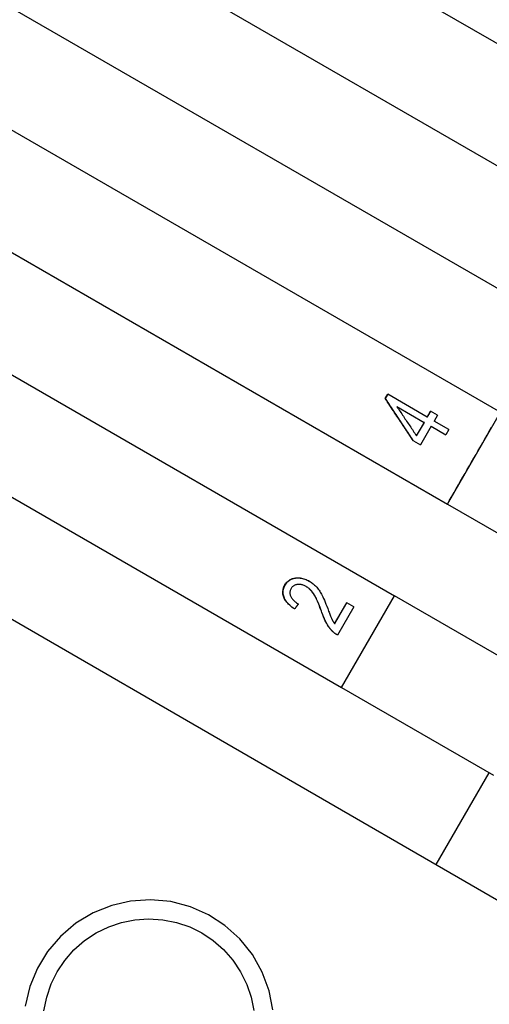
# Model space of a CAD drawing. Header units: millimetres. Extents: x 1072 to 3661, y 438 to 1500.
# Tile 7 of 19: x 1337 to 1351, y 963 to 991. Entities that reach past the tile are written whole.
import ezdxf

# ---------------------------------------------------------------- set-up
doc = ezdxf.new("R2010")
doc.units = ezdxf.units.MM
doc.layers.add('DETAIL', color=2, linetype='Continuous')

msp = doc.modelspace()

# ---------------------------------------------------------------- linework, layer by layer
at = {"layer": 'DETAIL'}
for p, q in [((1322.615, 1006.427), (1355.484, 987.451)), ((1321.115, 1003.829), (1353.984, 984.852)), ((1319.615, 1001.231), (1352.484, 982.254)), ((1318.115, 998.633), (1350.984, 979.656)), ((1316.615, 996.035), (1349.484, 977.058)), ((1315.115, 993.437), (1347.984, 974.46)), ((1313.615, 990.839), (1346.484, 971.862)), ((1312.548, 987.991), (1377.5, 950.491)), ((1347.722, 980.047), (1347.793, 980.168)), ((1347.729, 980.043), (1347.722, 980.047)), ((1348.912, 979.522), (1347.793, 980.168)), ((1348.049, 979.821), (1348.826, 979.372)), ((1348.912, 979.522), (1349.007, 979.685)), ((1349.202, 979.573), (1349.007, 979.685)), ((1349.484, 977.058), (1350.984, 979.656)), ((1348.607, 978.992), (1348.826, 979.372)), ((1348.611, 978.99), (1348.83, 979.37)), ((1348.83, 979.37), (1348.826, 979.372)), ((1348.916, 979.519), (1348.912, 979.522)), ((1349.202, 979.573), (1349.108, 979.409)), ((1349.522, 979.17), (1349.108, 979.409)), ((1349.021, 979.26), (1348.717, 978.733)), ((1349.021, 979.26), (1349.436, 979.021)), ((1349.522, 979.17), (1349.436, 979.021)), ((1348.522, 978.846), (1348.717, 978.733)), ((1348.611, 978.99), (1348.607, 978.992)), ((1349.484, 977.058), (1353.788, 974.573)), ((1349.484, 977.058), (1349.484, 977.058)), ((1345.489, 974.717), (1345.484, 974.72)), ((1346.484, 971.862), (1347.984, 974.46)), ((1346.484, 971.862), (1347.984, 974.46)), ((1352.288, 971.975), (1347.984, 974.46)), ((1347.984, 974.46), (1347.984, 974.46)), ((1346.288, 973.67), (1346.631, 974.264)), ((1346.835, 974.146), (1346.373, 973.344)), ((1346.835, 974.146), (1346.631, 974.264)), ((1346.29, 973.668), (1346.288, 973.67)), ((1346.237, 973.445), (1346.235, 973.447)), ((1346.484, 971.862), (1350.788, 969.377)), ((1346.484, 971.862), (1346.484, 971.862)), ((1349.166, 966.849), (1350.666, 969.447))]:
    msp.add_line(p, q, dxfattribs=at)
at = {"layer": 'DETAIL', "flags": 128}
for points in [[(1348.522, 978.846), (1348.489, 978.896), (1348.455, 978.946), (1348.422, 978.996), (1348.389, 979.046), (1348.355, 979.096), (1348.322, 979.146), (1348.289, 979.196), (1348.255, 979.246), (1348.222, 979.296), (1348.189, 979.346), (1348.155, 979.396), (1348.122, 979.446), (1348.089, 979.496), (1348.055, 979.546), (1348.022, 979.596), (1347.989, 979.646), (1347.955, 979.696), (1347.922, 979.747), (1347.889, 979.797), (1347.855, 979.847), (1347.822, 979.897), (1347.789, 979.947), (1347.756, 979.997), (1347.722, 980.047)], [(1347.729, 980.043), (1347.732, 980.048), (1347.735, 980.053), (1347.738, 980.058), (1347.741, 980.063), (1347.744, 980.068), (1347.747, 980.073), (1347.75, 980.078), (1347.753, 980.083), (1347.756, 980.088), (1347.759, 980.093), (1347.762, 980.098), (1347.764, 980.103), (1347.767, 980.108), (1347.77, 980.113), (1347.773, 980.118), (1347.776, 980.124), (1347.779, 980.129), (1347.782, 980.134), (1347.785, 980.139), (1347.788, 980.144), (1347.791, 980.149), (1347.794, 980.154), (1347.797, 980.159), (1347.8, 980.164)], [(1348.526, 978.843), (1348.493, 978.893), (1348.46, 978.943), (1348.426, 978.993), (1348.393, 979.043), (1348.36, 979.093), (1348.327, 979.143), (1348.294, 979.193), (1348.26, 979.243), (1348.227, 979.293), (1348.194, 979.343), (1348.161, 979.393), (1348.127, 979.443), (1348.094, 979.493), (1348.061, 979.543), (1348.028, 979.593), (1347.995, 979.643), (1347.962, 979.693), (1347.928, 979.743), (1347.895, 979.793), (1347.862, 979.843), (1347.829, 979.893), (1347.796, 979.943), (1347.763, 979.993), (1347.729, 980.043)], [(1348.049, 979.821), (1348.072, 979.787), (1348.095, 979.752), (1348.118, 979.718), (1348.142, 979.683), (1348.165, 979.649), (1348.188, 979.614), (1348.211, 979.58), (1348.235, 979.545), (1348.258, 979.51), (1348.281, 979.476), (1348.304, 979.441), (1348.328, 979.407), (1348.351, 979.372), (1348.374, 979.338), (1348.397, 979.303), (1348.421, 979.269), (1348.444, 979.234), (1348.467, 979.2), (1348.49, 979.165), (1348.514, 979.13), (1348.537, 979.096), (1348.56, 979.061), (1348.583, 979.027), (1348.607, 978.992)], [(1348.916, 979.519), (1348.92, 979.526), (1348.924, 979.533), (1348.928, 979.54), (1348.932, 979.547), (1348.936, 979.553), (1348.94, 979.56), (1348.944, 979.567), (1348.948, 979.574), (1348.952, 979.581), (1348.956, 979.587), (1348.96, 979.594), (1348.964, 979.601), (1348.968, 979.608), (1348.972, 979.615), (1348.975, 979.622), (1348.979, 979.628), (1348.983, 979.635), (1348.987, 979.642), (1348.991, 979.649), (1348.995, 979.656), (1348.999, 979.662), (1349.003, 979.669), (1349.007, 979.676), (1349.011, 979.683)], [(1349.484, 977.058), (1349.546, 977.166), (1349.609, 977.275), (1349.671, 977.383), (1349.734, 977.491), (1349.796, 977.599), (1349.859, 977.708), (1349.921, 977.816), (1349.984, 977.924), (1350.046, 978.032), (1350.109, 978.141), (1350.171, 978.249), (1350.234, 978.357), (1350.296, 978.465), (1350.359, 978.574), (1350.421, 978.682), (1350.484, 978.79), (1350.546, 978.898), (1350.609, 979.007), (1350.671, 979.115), (1350.734, 979.223)], [(1344.879, 974.768), (1344.897, 974.796), (1344.916, 974.822), (1344.936, 974.846), (1344.958, 974.868), (1344.98, 974.888), (1345.005, 974.905), (1345.03, 974.921), (1345.057, 974.934), (1345.085, 974.945), (1345.114, 974.954), (1345.145, 974.961), (1345.177, 974.966), (1345.21, 974.968), (1345.243, 974.969), (1345.276, 974.968), (1345.309, 974.965), (1345.342, 974.96), (1345.375, 974.953), (1345.409, 974.944), (1345.442, 974.933), (1345.476, 974.92), (1345.51, 974.905), (1345.544, 974.889), (1345.578, 974.87)], [(1344.886, 974.764), (1344.904, 974.792), (1344.922, 974.818), (1344.942, 974.842), (1344.964, 974.864), (1344.987, 974.884), (1345.011, 974.901), (1345.036, 974.917), (1345.063, 974.93), (1345.09, 974.941), (1345.12, 974.95), (1345.15, 974.957), (1345.182, 974.962), (1345.215, 974.965), (1345.247, 974.966), (1345.28, 974.965), (1345.313, 974.962), (1345.346, 974.957), (1345.379, 974.95), (1345.412, 974.941), (1345.446, 974.931), (1345.479, 974.918), (1345.513, 974.903), (1345.546, 974.887), (1345.58, 974.869)], [(1345.152, 974.086), (1345.114, 974.113), (1345.078, 974.139), (1345.045, 974.166), (1345.014, 974.193), (1344.985, 974.22), (1344.958, 974.248), (1344.934, 974.276), (1344.912, 974.304), (1344.893, 974.332), (1344.876, 974.361), (1344.861, 974.39), (1344.848, 974.419), (1344.838, 974.448), (1344.83, 974.478), (1344.824, 974.507), (1344.821, 974.536), (1344.82, 974.565), (1344.822, 974.594), (1344.826, 974.623), (1344.832, 974.652), (1344.84, 974.681), (1344.851, 974.71), (1344.864, 974.739), (1344.879, 974.768)], [(1345.152, 974.087), (1345.114, 974.113), (1345.079, 974.139), (1345.047, 974.166), (1345.016, 974.193), (1344.988, 974.22), (1344.962, 974.247), (1344.938, 974.275), (1344.917, 974.303), (1344.898, 974.331), (1344.881, 974.359), (1344.866, 974.388), (1344.854, 974.417), (1344.844, 974.446), (1344.836, 974.475), (1344.831, 974.504), (1344.828, 974.534), (1344.827, 974.562), (1344.828, 974.591), (1344.832, 974.62), (1344.838, 974.649), (1344.847, 974.678), (1344.858, 974.707), (1344.871, 974.735), (1344.886, 974.764)], [(1345.053, 974.664), (1345.043, 974.646), (1345.036, 974.628), (1345.029, 974.609), (1345.024, 974.591), (1345.021, 974.572), (1345.02, 974.554), (1345.02, 974.535), (1345.022, 974.516), (1345.026, 974.497), (1345.031, 974.478), (1345.037, 974.458), (1345.046, 974.439), (1345.056, 974.419), (1345.067, 974.4), (1345.08, 974.381), (1345.094, 974.363), (1345.11, 974.345), (1345.128, 974.327), (1345.146, 974.309), (1345.167, 974.292), (1345.188, 974.275), (1345.212, 974.259), (1345.236, 974.243), (1345.262, 974.227)], [(1345.484, 974.72), (1345.463, 974.732), (1345.442, 974.742), (1345.421, 974.751), (1345.4, 974.759), (1345.379, 974.766), (1345.358, 974.771), (1345.338, 974.776), (1345.317, 974.779), (1345.296, 974.781), (1345.276, 974.782), (1345.255, 974.781), (1345.235, 974.779), (1345.215, 974.777), (1345.195, 974.772), (1345.177, 974.767), (1345.16, 974.761), (1345.143, 974.753), (1345.128, 974.744), (1345.113, 974.734), (1345.099, 974.722), (1345.086, 974.71), (1345.074, 974.696), (1345.063, 974.681), (1345.053, 974.664)], [(1345.912, 974.024), (1345.892, 974.078), (1345.873, 974.129), (1345.855, 974.178), (1345.836, 974.224), (1345.818, 974.267), (1345.8, 974.308), (1345.783, 974.347), (1345.766, 974.383), (1345.749, 974.417), (1345.732, 974.448), (1345.716, 974.476), (1345.7, 974.502), (1345.684, 974.526), (1345.668, 974.549), (1345.651, 974.571), (1345.634, 974.592), (1345.616, 974.612), (1345.599, 974.63), (1345.58, 974.648), (1345.562, 974.665), (1345.543, 974.68), (1345.524, 974.694), (1345.504, 974.708), (1345.484, 974.72)], [(1345.916, 974.022), (1345.896, 974.076), (1345.877, 974.127), (1345.859, 974.175), (1345.84, 974.221), (1345.822, 974.265), (1345.804, 974.306), (1345.787, 974.345), (1345.77, 974.381), (1345.753, 974.414), (1345.737, 974.445), (1345.72, 974.473), (1345.705, 974.499), (1345.689, 974.523), (1345.672, 974.546), (1345.656, 974.568), (1345.639, 974.589), (1345.621, 974.609), (1345.604, 974.628), (1345.585, 974.645), (1345.567, 974.662), (1345.548, 974.677), (1345.529, 974.691), (1345.509, 974.705), (1345.489, 974.717)], [(1345.578, 974.87), (1345.603, 974.855), (1345.628, 974.838), (1345.653, 974.821), (1345.676, 974.803), (1345.7, 974.784), (1345.722, 974.764), (1345.744, 974.744), (1345.765, 974.722), (1345.785, 974.7), (1345.806, 974.676), (1345.825, 974.65), (1345.845, 974.623), (1345.864, 974.595), (1345.882, 974.565), (1345.901, 974.534), (1345.919, 974.502), (1345.937, 974.466), (1345.956, 974.426), (1345.976, 974.382), (1345.997, 974.334), (1346.019, 974.281), (1346.042, 974.224), (1346.066, 974.162), (1346.091, 974.097)], [(1345.262, 974.227), (1345.258, 974.221), (1345.253, 974.215), (1345.248, 974.209), (1345.244, 974.203), (1345.239, 974.197), (1345.235, 974.191), (1345.23, 974.186), (1345.225, 974.18), (1345.221, 974.174), (1345.216, 974.168), (1345.212, 974.162), (1345.207, 974.156), (1345.202, 974.151), (1345.198, 974.145), (1345.193, 974.139), (1345.188, 974.133), (1345.184, 974.127), (1345.179, 974.121), (1345.175, 974.116), (1345.17, 974.11), (1345.165, 974.104), (1345.161, 974.098), (1345.156, 974.092), (1345.152, 974.086)], [(1346.091, 974.097), (1346.104, 974.06), (1346.117, 974.025), (1346.129, 973.993), (1346.14, 973.963), (1346.151, 973.935), (1346.161, 973.909), (1346.171, 973.885), (1346.18, 973.864), (1346.188, 973.844), (1346.195, 973.827), (1346.202, 973.812), (1346.209, 973.799), (1346.215, 973.787), (1346.221, 973.776), (1346.227, 973.764), (1346.233, 973.753), (1346.24, 973.742), (1346.246, 973.731), (1346.253, 973.721), (1346.26, 973.71), (1346.266, 973.7), (1346.273, 973.69), (1346.281, 973.68), (1346.288, 973.67)], [(1346.29, 973.668), (1346.305, 973.693), (1346.319, 973.718), (1346.333, 973.742), (1346.347, 973.767), (1346.362, 973.792), (1346.376, 973.817), (1346.39, 973.842), (1346.405, 973.866), (1346.419, 973.891), (1346.433, 973.916), (1346.448, 973.941), (1346.462, 973.965), (1346.476, 973.99), (1346.49, 974.015), (1346.505, 974.04), (1346.519, 974.064), (1346.533, 974.089), (1346.548, 974.114), (1346.562, 974.139), (1346.576, 974.163), (1346.59, 974.188), (1346.605, 974.213), (1346.619, 974.238), (1346.633, 974.262)], [(1346.235, 973.447), (1346.218, 973.463), (1346.202, 973.481), (1346.186, 973.498), (1346.171, 973.516), (1346.156, 973.535), (1346.141, 973.554), (1346.127, 973.573), (1346.113, 973.593), (1346.1, 973.614), (1346.087, 973.635), (1346.074, 973.656), (1346.061, 973.678), (1346.049, 973.701), (1346.037, 973.725), (1346.024, 973.75), (1346.012, 973.776), (1346, 973.803), (1345.987, 973.831), (1345.975, 973.861), (1345.962, 973.891), (1345.95, 973.923), (1345.937, 973.955), (1345.924, 973.989), (1345.912, 974.024)], [(1346.237, 973.445), (1346.221, 973.462), (1346.205, 973.479), (1346.189, 973.497), (1346.174, 973.515), (1346.159, 973.533), (1346.144, 973.552), (1346.13, 973.572), (1346.116, 973.592), (1346.103, 973.612), (1346.089, 973.633), (1346.077, 973.654), (1346.064, 973.676), (1346.052, 973.699), (1346.04, 973.723), (1346.028, 973.748), (1346.015, 973.774), (1346.003, 973.801), (1345.99, 973.829), (1345.978, 973.859), (1345.966, 973.889), (1345.953, 973.921), (1345.941, 973.953), (1345.928, 973.987), (1345.916, 974.022)], [(1346.373, 973.344), (1346.366, 973.348), (1346.36, 973.352), (1346.354, 973.355), (1346.347, 973.359), (1346.341, 973.363), (1346.335, 973.367), (1346.329, 973.371), (1346.323, 973.375), (1346.317, 973.379), (1346.311, 973.383), (1346.305, 973.387), (1346.3, 973.391), (1346.294, 973.396), (1346.288, 973.4), (1346.283, 973.404), (1346.277, 973.409), (1346.272, 973.413), (1346.266, 973.418), (1346.261, 973.423), (1346.255, 973.427), (1346.25, 973.432), (1346.245, 973.437), (1346.24, 973.442), (1346.235, 973.447)], [(1344.54, 962.732), (1344.433, 963.275), (1344.239, 963.797), (1343.958, 964.296), (1343.598, 964.744), (1343.175, 965.125), (1342.711, 965.426), (1342.2, 965.652), (1341.646, 965.799), (1341.073, 965.853), (1340.506, 965.815), (1339.97, 965.693), (1339.45, 965.484), (1338.958, 965.189), (1338.52, 964.815), (1338.152, 964.384), (1337.866, 963.914), (1337.653, 963.393), (1337.522, 962.834)], [(1338.05, 962.704), (1338.129, 963.095), (1338.257, 963.468), (1338.426, 963.812), (1338.64, 964.131), (1338.899, 964.429), (1339.198, 964.693), (1339.531, 964.913), (1339.885, 965.087), (1340.248, 965.21), (1340.624, 965.285), (1341.018, 965.312), (1341.416, 965.287), (1341.807, 965.208), (1342.18, 965.08), (1342.524, 964.91)], [(1342.524, 964.91), (1342.844, 964.697), (1343.141, 964.438), (1343.405, 964.138), (1343.625, 963.806), (1343.799, 963.452), (1343.922, 963.089), (1343.997, 962.713)]]:
    msp.add_lwpolyline(points, dxfattribs=at)

doc.saveas('drawing.dxf')
